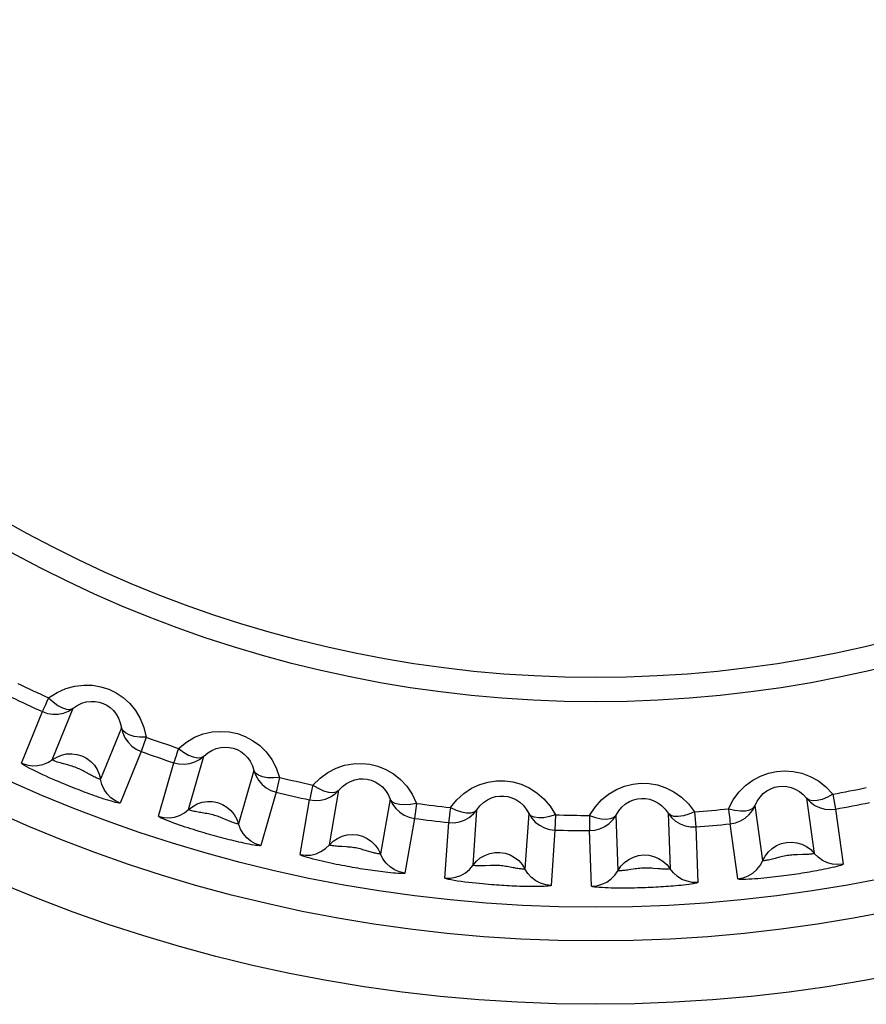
# Model space of a CAD drawing. Header units: millimetres. Extents: x -844 to -217, y -125 to 557.
# Tile 64 of 178: x -563.55 to -558.53, y 215.36 to 221.19. Entities that reach past the tile are written whole.
import ezdxf

# ---------------------------------------------------------------- set-up
doc = ezdxf.new("R2010")
doc.units = ezdxf.units.MM
doc.header["$LTSCALE"] = 23.1
doc.layers.add('R912005577_AM_0', color=7, linetype='CONTINUOUS')

msp = doc.modelspace()

# ---------------------------------------------------------------- linework, layer by layer
at = {"layer": 'R912005577_AM_0', "color": 7}
for p, q in [((-563.5368, 216.7915), (-563.4136, 217.0967)), ((-563.355, 216.8117), (-563.2317, 217.1167)), ((-562.946, 217.0012), (-563.0691, 216.6962)), ((-562.7987, 216.9449), (-562.829, 216.8605)), ((-562.829, 216.8605), (-562.9524, 216.5554)), ((-562.7266, 216.4777), (-562.636, 216.794)), ((-562.5479, 216.5167), (-562.4572, 216.8329)), ((-563.1327, 216.7241), (-563.1584, 216.7382)), ((-562.1609, 216.748), (-562.2515, 216.4318)), ((-562.0086, 216.7074), (-562.0299, 216.6202)), ((-562.0299, 216.6202), (-562.1207, 216.3039)), ((-561.7144, 216.3078), (-561.6572, 216.6317)), ((-561.888, 216.2502), (-561.831, 216.5743)), ((-561.3537, 216.5782), (-561.4108, 216.2542)), ((-561.1979, 216.5537), (-561.21, 216.4648)), ((-558.8881, 216.5834), (-558.8423, 216.2576)), ((-558.7324, 216.6083), (-558.7164, 216.5199)), ((-560.8636, 216.187), (-560.8406, 216.5152)), ((-560.5332, 216.4937), (-560.5561, 216.1655)), ((-559.7083, 216.4954), (-559.6968, 216.1667)), ((-559.5509, 216.5039), (-559.5442, 216.4144)), ((-559.1476, 216.2147), (-559.1933, 216.5405)), ((-558.7164, 216.5199), (-558.6708, 216.194)), ((-562.3186, 216.4532), (-562.346, 216.4648)), ((-561.21, 216.4648), (-561.2673, 216.1408)), ((-561.0303, 216.1117), (-561.0075, 216.4399)), ((-560.3757, 216.4857), (-560.3784, 216.3959)), ((-560.0049, 216.1559), (-560.0163, 216.4847)), ((-560.3784, 216.3959), (-560.4015, 216.0677)), ((-560.1627, 216.0635), (-560.1744, 216.3924)), ((-559.5442, 216.4144), (-559.5328, 216.0855)), ((-559.2949, 216.1063), (-559.3409, 216.4322)), ((-561.4797, 216.2686), (-561.5082, 216.2772)), ((-558.9123, 216.25), (-558.942, 216.2494)), ((-560.6251, 216.1724), (-560.6539, 216.1779)), ((-559.7672, 216.1664), (-559.7968, 216.1689))]:
    msp.add_line(p, q, dxfattribs=at)
for points in [[(-563.3767, 217.1785), (-563.3265, 217.2104), (-563.2751, 217.2336), (-563.2217, 217.2479), (-563.1685, 217.2541), (-563.1169, 217.2524), (-563.0674, 217.2436), (-563.0209, 217.2287), (-562.977, 217.2073), (-562.9351, 217.1793), (-562.8967, 217.1447), (-562.8624, 217.1032), (-562.8338, 217.0557), (-562.8127, 217.0031), (-562.7987, 216.9449)], [(-563.3767, 217.1785), (-563.387, 217.1562), (-563.3956, 217.1367), (-563.4028, 217.1205), (-563.4084, 217.1083), (-563.4119, 217.1003), (-563.4136, 217.0967)], [(-563.3767, 217.1785), (-563.3492, 217.1536), (-563.3219, 217.1328), (-563.295, 217.1185), (-563.2703, 217.1108), (-563.2493, 217.1098), (-563.2317, 217.1167)], [(-563.2317, 217.1167), (-563.2068, 217.1335), (-563.1807, 217.1458), (-563.154, 217.1536), (-563.1275, 217.1572), (-563.1018, 217.1567), (-563.0773, 217.1526), (-563.0543, 217.1453), (-563.0326, 217.1347), (-563.0121, 217.1206), (-562.9932, 217.1032), (-562.9764, 217.0821), (-562.9626, 217.0579), (-562.9522, 217.0308), (-562.946, 217.0012)], [(-563.4136, 217.0967), (-563.3834, 217.0862), (-563.3519, 217.0812), (-563.3199, 217.0818), (-563.2886, 217.0881), (-563.2589, 217.0999), (-563.2317, 217.1167)], [(-562.7987, 216.9449), (-562.8357, 216.9462), (-562.8699, 216.9502), (-562.8991, 216.9586), (-562.9222, 216.9702), (-562.9381, 216.9841), (-562.946, 217.0012)], [(-562.946, 217.0012), (-562.9381, 216.9703), (-562.9249, 216.9412), (-562.9067, 216.9149), (-562.8842, 216.8922), (-562.858, 216.8739), (-562.829, 216.8605)], [(-562.6079, 216.8793), (-562.5612, 216.9163), (-562.5124, 216.9447), (-562.4608, 216.9645), (-562.4085, 216.9762), (-562.3571, 216.9799), (-562.3069, 216.9763), (-562.2591, 216.9663), (-562.2132, 216.9496), (-562.1686, 216.9261), (-562.1269, 216.8958), (-562.0885, 216.858), (-562.055, 216.8138), (-562.0286, 216.7637), (-562.0086, 216.7074)], [(-563.355, 216.8117), (-563.3289, 216.828), (-563.3004, 216.8396), (-563.2703, 216.8462), (-563.2395, 216.8476), (-563.2089, 216.8437), (-563.1795, 216.8346), (-563.152, 216.8207), (-563.1273, 216.8022), (-563.1061, 216.7799), (-563.089, 216.7542), (-563.0766, 216.7261), (-563.0691, 216.6962)], [(-562.6079, 216.8793), (-562.6158, 216.856), (-562.6223, 216.8357), (-562.6278, 216.8189), (-562.632, 216.8062), (-562.6347, 216.7978), (-562.636, 216.794)], [(-562.6079, 216.8793), (-562.5779, 216.8574), (-562.5485, 216.8395), (-562.5203, 216.8281), (-562.495, 216.8231), (-562.474, 216.8243), (-562.4572, 216.8329)], [(-562.4572, 216.8329), (-562.4342, 216.8523), (-562.4094, 216.8672), (-562.3837, 216.8778), (-562.3577, 216.8841), (-562.3321, 216.8863), (-562.3073, 216.8848), (-562.2837, 216.8799), (-562.261, 216.8716), (-562.2391, 216.8598), (-562.2185, 216.8444), (-562.1997, 216.8252), (-562.1833, 216.8026), (-562.1702, 216.7767), (-562.1609, 216.748)], [(-563.5368, 216.7915), (-563.5066, 216.7811), (-563.475, 216.7761), (-563.4431, 216.7768), (-563.4118, 216.7831), (-563.3821, 216.7949), (-563.355, 216.8117)], [(-562.9524, 216.5554), (-562.9551, 216.5546), (-562.9606, 216.555), (-562.9692, 216.5565), (-562.9799, 216.559), (-562.992, 216.5622), (-563.0052, 216.5659), (-563.0192, 216.5701), (-563.0337, 216.5746), (-563.0484, 216.5793), (-563.0631, 216.5842), (-563.0775, 216.589), (-563.0916, 216.5939), (-563.1053, 216.5987), (-563.119, 216.6036), (-563.1326, 216.6085), (-563.1462, 216.6135), (-563.1601, 216.6187), (-563.1741, 216.624), (-563.1881, 216.6293), (-563.2023, 216.6348), (-563.2163, 216.6403), (-563.2304, 216.6458), (-563.2443, 216.6514), (-563.2582, 216.657), (-563.2725, 216.6628), (-563.2871, 216.6689), (-563.3026, 216.6753), (-563.3189, 216.6822), (-563.3361, 216.6896), (-563.3541, 216.6974), (-563.3728, 216.7057), (-563.3921, 216.7143), (-563.4118, 216.7234), (-563.4315, 216.7326), (-563.4512, 216.7421), (-563.4703, 216.7515), (-563.4886, 216.7609), (-563.505, 216.7697), (-563.5189, 216.7776), (-563.5293, 216.7842), (-563.5352, 216.7887), (-563.5368, 216.7915)], [(-563.2875, 216.787), (-563.2974, 216.7897), (-563.3071, 216.7926), (-563.3164, 216.7955), (-563.3253, 216.7984), (-563.3336, 216.8014), (-563.341, 216.8042), (-563.3472, 216.8069), (-563.3517, 216.8091), (-563.3543, 216.8107), (-563.355, 216.8117)], [(-563.1584, 216.7382), (-563.1654, 216.742), (-563.1727, 216.7459), (-563.1802, 216.7497), (-563.188, 216.7535), (-563.1959, 216.7572), (-563.2039, 216.7607), (-563.2121, 216.764), (-563.2205, 216.7672), (-563.2292, 216.7702), (-563.2383, 216.7732), (-563.2478, 216.776), (-563.2575, 216.7788), (-563.2875, 216.787)], [(-562.636, 216.794), (-562.6049, 216.7867), (-562.573, 216.7851), (-562.5412, 216.7891), (-562.5107, 216.7986), (-562.4824, 216.8134), (-562.4572, 216.8329)], [(-561.8119, 216.662), (-561.7694, 216.7037), (-561.7239, 216.7371), (-561.6746, 216.7622), (-561.6238, 216.7793), (-561.573, 216.7883), (-561.5228, 216.79), (-561.4741, 216.7851), (-561.4267, 216.7732), (-561.38, 216.7545), (-561.3353, 216.7287), (-561.2931, 216.6952), (-561.2552, 216.6547), (-561.2238, 216.6076), (-561.1979, 216.5537)], [(-562.0086, 216.7074), (-562.0456, 216.7047), (-562.0799, 216.7052), (-562.1099, 216.7104), (-562.1341, 216.7196), (-562.1513, 216.7318), (-562.1609, 216.748)], [(-562.1609, 216.748), (-562.1499, 216.718), (-562.1337, 216.6905), (-562.1129, 216.6662), (-562.0881, 216.646), (-562.0601, 216.6305), (-562.0299, 216.6202)], [(-559.3498, 216.5215), (-559.3222, 216.5743), (-559.2893, 216.6201), (-559.2502, 216.6592), (-559.2071, 216.6911), (-559.1616, 216.7155), (-559.1144, 216.7326), (-559.0666, 216.7429), (-559.0178, 216.7463), (-558.9676, 216.7429), (-558.9171, 216.7322), (-558.8667, 216.7134), (-558.8181, 216.6866), (-558.7736, 216.6515), (-558.7324, 216.6083)], [(-563.0691, 216.6962), (-563.0701, 216.696), (-563.0724, 216.6964), (-563.0758, 216.6974), (-563.0802, 216.6989), (-563.085, 216.7008), (-563.0904, 216.7031), (-563.0961, 216.7056), (-563.1021, 216.7084), (-563.1082, 216.7114), (-563.1144, 216.7144), (-563.1205, 216.7176), (-563.1266, 216.7208), (-563.1327, 216.7241)], [(-562.9524, 216.5554), (-562.9814, 216.5689), (-563.0075, 216.5872), (-563.03, 216.6099), (-563.0481, 216.6362), (-563.0613, 216.6653), (-563.0691, 216.6962)], [(-561.6572, 216.6317), (-561.6364, 216.6533), (-561.6133, 216.6708), (-561.5888, 216.684), (-561.5636, 216.693), (-561.5384, 216.6979), (-561.5136, 216.6989), (-561.4896, 216.6965), (-561.4661, 216.6906), (-561.4431, 216.6812), (-561.4211, 216.668), (-561.4003, 216.6509), (-561.3817, 216.6301), (-561.366, 216.6057), (-561.3537, 216.5782)], [(-560.9977, 216.5292), (-560.9598, 216.575), (-560.9182, 216.6129), (-560.8719, 216.6429), (-560.8233, 216.6653), (-560.7737, 216.6796), (-560.7238, 216.6867), (-560.6751, 216.6869), (-560.6268, 216.6801), (-560.5782, 216.6664), (-560.5308, 216.6454), (-560.4853, 216.6165), (-560.4433, 216.5802), (-560.4071, 216.5366), (-560.3757, 216.4857)], [(-560.1739, 216.4821), (-560.141, 216.5318), (-560.1034, 216.5739), (-560.0605, 216.6087), (-560.0143, 216.636), (-559.9665, 216.6554), (-559.9177, 216.6675), (-559.8691, 216.6728), (-559.8203, 216.671), (-559.7707, 216.6624), (-559.7216, 216.6465), (-559.6734, 216.6225), (-559.6279, 216.5907), (-559.5873, 216.5512), (-559.5509, 216.5039)], [(-561.8119, 216.662), (-561.8173, 216.638), (-561.8217, 216.6171), (-561.8254, 216.5999), (-561.8283, 216.5868), (-561.8301, 216.5782), (-561.831, 216.5743)], [(-561.831, 216.5743), (-561.7993, 216.5703), (-561.7674, 216.572), (-561.7362, 216.5793), (-561.7069, 216.5919), (-561.6803, 216.6096), (-561.6572, 216.6317)], [(-561.8119, 216.662), (-561.7799, 216.6434), (-561.7488, 216.6287), (-561.7195, 216.6203), (-561.6938, 216.6179), (-561.673, 216.6213), (-561.6572, 216.6317)], [(-559.1933, 216.5405), (-559.1802, 216.5675), (-559.1636, 216.5912), (-559.1444, 216.6114), (-559.1232, 216.6277), (-559.1008, 216.6401), (-559.0775, 216.6488), (-559.0539, 216.6539), (-559.0298, 216.6556), (-559.005, 216.6537), (-558.9799, 216.648), (-558.9549, 216.6382), (-558.9308, 216.6241), (-558.9083, 216.6058), (-558.8881, 216.5834)], [(-562.5479, 216.5167), (-562.5236, 216.5357), (-562.4965, 216.5502), (-562.4672, 216.5599), (-562.4368, 216.5645), (-562.406, 216.5638), (-562.3758, 216.5578), (-562.347, 216.5469), (-562.3205, 216.5311), (-562.2971, 216.5111), (-562.2774, 216.4874), (-562.2621, 216.4607), (-562.2515, 216.4318)], [(-561.1979, 216.5537), (-561.2345, 216.5472), (-561.2687, 216.5441), (-561.299, 216.5462), (-561.324, 216.5527), (-561.3424, 216.5631), (-561.3537, 216.5782)], [(-561.3537, 216.5782), (-561.3396, 216.5495), (-561.3206, 216.5238), (-561.2974, 216.5019), (-561.2706, 216.4844), (-561.2412, 216.4719), (-561.21, 216.4648)], [(-560.8406, 216.5152), (-560.8222, 216.5388), (-560.8011, 216.5586), (-560.7782, 216.5742), (-560.7541, 216.5858), (-560.7296, 216.5933), (-560.705, 216.5971), (-560.6809, 216.5972), (-560.657, 216.5938), (-560.6331, 216.5868), (-560.6096, 216.576), (-560.5872, 216.5612), (-560.5665, 216.5424), (-560.5483, 216.5198), (-560.5332, 216.4937)], [(-560.0163, 216.4847), (-560.0004, 216.5102), (-559.9815, 216.532), (-559.9603, 216.5501), (-559.9375, 216.5641), (-559.9138, 216.5741), (-559.8898, 216.5803), (-559.8658, 216.5829), (-559.8416, 216.582), (-559.8172, 216.5776), (-559.7929, 216.5693), (-559.769, 216.5569), (-559.7465, 216.5404), (-559.726, 216.5198), (-559.7083, 216.4954)], [(-558.7324, 216.6083), (-558.7651, 216.5908), (-558.7967, 216.5772), (-558.8262, 216.5698), (-558.852, 216.5683), (-558.8727, 216.5725), (-558.8881, 216.5834)], [(-558.8881, 216.5834), (-558.8658, 216.5605), (-558.8398, 216.5419), (-558.811, 216.5282), (-558.7801, 216.5198), (-558.7483, 216.5171), (-558.7164, 216.5199)], [(-562.7266, 216.4777), (-562.6955, 216.4704), (-562.6636, 216.4688), (-562.6319, 216.4728), (-562.6014, 216.4824), (-562.5731, 216.4972), (-562.5479, 216.5167)], [(-562.4747, 216.4986), (-562.483, 216.5), (-562.4912, 216.5014), (-562.4994, 216.503), (-562.5075, 216.5046), (-562.5152, 216.5062), (-562.5226, 216.508), (-562.5294, 216.5097), (-562.5355, 216.5115), (-562.5407, 216.5131), (-562.5447, 216.5146), (-562.5472, 216.5159), (-562.5479, 216.5167)], [(-562.346, 216.4648), (-562.3535, 216.4679), (-562.3613, 216.471), (-562.3693, 216.474), (-562.3776, 216.477), (-562.386, 216.4798), (-562.3945, 216.4824), (-562.4033, 216.4849), (-562.4122, 216.4871), (-562.4212, 216.4892), (-562.4305, 216.4911), (-562.4397, 216.4929), (-562.4488, 216.4944), (-562.4747, 216.4986)], [(-560.9977, 216.5292), (-561.0005, 216.5047), (-561.0027, 216.4835), (-561.0046, 216.4659), (-561.0061, 216.4526), (-561.0069, 216.4439), (-561.0075, 216.4399)], [(-561.0075, 216.4399), (-560.9755, 216.4393), (-560.9439, 216.4443), (-560.9137, 216.4548), (-560.8859, 216.4705), (-560.8612, 216.4908), (-560.8406, 216.5152)], [(-560.9977, 216.5292), (-560.9638, 216.514), (-560.9314, 216.5026), (-560.9014, 216.4973), (-560.8756, 216.4977), (-560.8552, 216.5032), (-560.8406, 216.5152)], [(-560.5332, 216.4937), (-560.5161, 216.4667), (-560.4946, 216.4431), (-560.4692, 216.4237), (-560.4407, 216.4091), (-560.4102, 216.3997), (-560.3784, 216.3959)], [(-560.3757, 216.4857), (-560.4113, 216.4754), (-560.4451, 216.4686), (-560.4755, 216.4675), (-560.501, 216.4715), (-560.5204, 216.4798), (-560.5332, 216.4937)], [(-559.5509, 216.5039), (-559.5852, 216.4899), (-559.618, 216.4797), (-559.6482, 216.4755), (-559.674, 216.4767), (-559.6941, 216.483), (-559.7083, 216.4954)], [(-559.7083, 216.4954), (-559.6885, 216.4703), (-559.6646, 216.4491), (-559.6373, 216.4325), (-559.6075, 216.421), (-559.5761, 216.4149), (-559.5442, 216.4144)], [(-559.3498, 216.5215), (-559.3136, 216.5137), (-559.2795, 216.5093), (-559.2491, 216.5104), (-559.2239, 216.5161), (-559.2051, 216.5257), (-559.1933, 216.5405)], [(-559.3498, 216.5215), (-559.3476, 216.497), (-559.3452, 216.4758), (-559.3434, 216.4582), (-559.3421, 216.4449), (-559.3412, 216.4362), (-559.3409, 216.4322)], [(-559.3409, 216.4322), (-559.3095, 216.4382), (-559.2796, 216.4496), (-559.2523, 216.4662), (-559.2283, 216.4873), (-559.2084, 216.5123), (-559.1933, 216.5405)], [(-562.1207, 216.3039), (-562.1234, 216.3029), (-562.129, 216.3026), (-562.1379, 216.3033), (-562.149, 216.3047), (-562.1615, 216.3066), (-562.1753, 216.309), (-562.1899, 216.3118), (-562.2049, 216.3148), (-562.2202, 216.318), (-562.2355, 216.3213), (-562.2504, 216.3247), (-562.265, 216.3281), (-562.2794, 216.3315), (-562.2935, 216.335), (-562.3078, 216.3385), (-562.3221, 216.3421), (-562.3366, 216.3458), (-562.3512, 216.3497), (-562.3659, 216.3536), (-562.3806, 216.3576), (-562.3954, 216.3617), (-562.4101, 216.3658), (-562.4248, 216.3699), (-562.4396, 216.3742), (-562.4547, 216.3786), (-562.4702, 216.3832), (-562.4861, 216.388), (-562.5024, 216.3929), (-562.5187, 216.398), (-562.5351, 216.4032), (-562.5513, 216.4084), (-562.5676, 216.4137), (-562.5842, 216.4192), (-562.6011, 216.425), (-562.6183, 216.431), (-562.6355, 216.4371), (-562.6524, 216.4434), (-562.6687, 216.4496), (-562.6841, 216.4557), (-562.698, 216.4615), (-562.71, 216.4669), (-562.7192, 216.4716), (-562.7246, 216.4751), (-562.7266, 216.4777)], [(-562.2515, 216.4318), (-562.2525, 216.4314), (-562.2549, 216.4316), (-562.2585, 216.4323), (-562.263, 216.4333), (-562.2681, 216.4348), (-562.2738, 216.4365), (-562.2798, 216.4385), (-562.2861, 216.4406), (-562.2926, 216.443), (-562.2991, 216.4454), (-562.3056, 216.448), (-562.3121, 216.4506), (-562.3186, 216.4532)], [(-560.1744, 216.3924), (-560.1425, 216.3951), (-560.1116, 216.4033), (-560.0827, 216.4169), (-560.0566, 216.4354), (-560.0343, 216.4583), (-560.0163, 216.4847)], [(-560.1739, 216.4821), (-560.1742, 216.4576), (-560.1742, 216.4362), (-560.1742, 216.4185), (-560.1743, 216.4052), (-560.1742, 216.3964), (-560.1744, 216.3924)], [(-560.1739, 216.4821), (-560.1387, 216.4706), (-560.1052, 216.4627), (-560.0749, 216.4606), (-560.0492, 216.4636), (-560.0296, 216.4712), (-560.0163, 216.4847)], [(-562.1207, 216.3039), (-562.1509, 216.3143), (-562.1788, 216.3298), (-562.2036, 216.35), (-562.2243, 216.3743), (-562.2405, 216.4018), (-562.2515, 216.4318)], [(-561.7144, 216.3078), (-561.6922, 216.3291), (-561.6668, 216.3464), (-561.6387, 216.3591), (-561.6089, 216.3668), (-561.5782, 216.3694), (-561.5475, 216.3666), (-561.5177, 216.3587), (-561.4897, 216.3458), (-561.4643, 216.3284), (-561.4423, 216.3068), (-561.4243, 216.2819), (-561.4108, 216.2542)], [(-559.1476, 216.2147), (-559.1331, 216.2419), (-559.1142, 216.2662), (-559.0915, 216.2869), (-559.0655, 216.3035), (-559.0371, 216.3154), (-559.007, 216.3223), (-558.9763, 216.3239), (-558.9457, 216.3203), (-558.9161, 216.3116), (-558.8885, 216.2979), (-558.8637, 216.2798), (-558.8423, 216.2576)], [(-561.888, 216.2502), (-561.8563, 216.2463), (-561.8244, 216.248), (-561.7933, 216.2553), (-561.764, 216.268), (-561.7374, 216.2857), (-561.7144, 216.3078)], [(-561.6397, 216.2974), (-561.6481, 216.2979), (-561.6565, 216.2984), (-561.6648, 216.2991), (-561.6729, 216.2999), (-561.6808, 216.3007), (-561.6883, 216.3017), (-561.6953, 216.3027), (-561.7015, 216.3038), (-561.7069, 216.3049), (-561.711, 216.306), (-561.7136, 216.307), (-561.7144, 216.3078)], [(-561.5082, 216.2772), (-561.516, 216.2795), (-561.5241, 216.2817), (-561.5323, 216.2839), (-561.5408, 216.286), (-561.5495, 216.2879), (-561.5583, 216.2897), (-561.5672, 216.2912), (-561.5763, 216.2925), (-561.5855, 216.2936), (-561.5949, 216.2946), (-561.6043, 216.2953), (-561.6135, 216.2959), (-561.6397, 216.2974)], [(-561.4108, 216.2542), (-561.4117, 216.2538), (-561.4141, 216.2537), (-561.4177, 216.254), (-561.4223, 216.2546), (-561.4276, 216.2555), (-561.4334, 216.2566), (-561.4396, 216.2579), (-561.4461, 216.2594), (-561.4528, 216.2611), (-561.4595, 216.2628), (-561.4663, 216.2647), (-561.473, 216.2666), (-561.4797, 216.2686)], [(-560.8636, 216.187), (-560.8438, 216.2106), (-560.8203, 216.2305), (-560.7937, 216.246), (-560.7649, 216.2568), (-560.7346, 216.2625), (-560.7038, 216.263), (-560.6733, 216.2583), (-560.6441, 216.2484), (-560.6171, 216.2337), (-560.5929, 216.2146), (-560.5724, 216.1916), (-560.5561, 216.1655)], [(-561.2673, 216.1408), (-561.2699, 216.1394), (-561.2754, 216.1386), (-561.2843, 216.1383), (-561.2955, 216.1386), (-561.3082, 216.1392), (-561.3221, 216.1401), (-561.3369, 216.1413), (-561.3522, 216.1428), (-561.3677, 216.1443), (-561.3832, 216.1461), (-561.3984, 216.1478), (-561.4134, 216.1497), (-561.428, 216.1516), (-561.4424, 216.1535), (-561.4569, 216.1556), (-561.4716, 216.1577), (-561.4864, 216.1599), (-561.5013, 216.1622), (-561.5163, 216.1645), (-561.5314, 216.167), (-561.5465, 216.1695), (-561.5616, 216.172), (-561.5766, 216.1746), (-561.5918, 216.1773), (-561.6073, 216.1801), (-561.6231, 216.1831), (-561.6395, 216.1862), (-561.6562, 216.1894), (-561.673, 216.1927), (-561.6898, 216.1961), (-561.7064, 216.1996), (-561.7232, 216.2032), (-561.7403, 216.207), (-561.7577, 216.2109), (-561.7755, 216.2151), (-561.7932, 216.2194), (-561.8107, 216.2239), (-561.8276, 216.2283), (-561.8435, 216.2328), (-561.8579, 216.2371), (-561.8704, 216.2412), (-561.8801, 216.2449), (-561.8858, 216.2479), (-561.888, 216.2502)], [(-561.2673, 216.1408), (-561.2984, 216.1479), (-561.3278, 216.1604), (-561.3545, 216.1779), (-561.3777, 216.1999), (-561.3967, 216.2256), (-561.4108, 216.2542)], [(-560.0049, 216.1559), (-559.9877, 216.1814), (-559.9663, 216.2036), (-559.9415, 216.2219), (-559.914, 216.2356), (-559.8844, 216.2445), (-559.8539, 216.2482), (-559.8231, 216.2466), (-559.793, 216.2399), (-559.7646, 216.2281), (-559.7385, 216.2116), (-559.7157, 216.1909), (-559.6968, 216.1667)], [(-559.2949, 216.1063), (-559.2636, 216.1124), (-559.2338, 216.1239), (-559.2065, 216.1404), (-559.1825, 216.1616), (-559.1627, 216.1866), (-559.1476, 216.2147)], [(-559.0733, 216.2279), (-559.0815, 216.2258), (-559.0896, 216.2238), (-559.0977, 216.2218), (-559.1057, 216.22), (-559.1135, 216.2184), (-559.1209, 216.217), (-559.1278, 216.2158), (-559.1341, 216.2149), (-559.1396, 216.2143), (-559.1438, 216.2141), (-559.1466, 216.2142), (-559.1476, 216.2147)], [(-558.942, 216.2494), (-558.9501, 216.2491), (-558.9585, 216.2488), (-558.9671, 216.2483), (-558.9758, 216.2477), (-558.9846, 216.2468), (-558.9935, 216.2457), (-559.0025, 216.2444), (-559.0116, 216.2429), (-559.0207, 216.2411), (-559.0299, 216.2391), (-559.0391, 216.2369), (-559.048, 216.2346), (-559.0733, 216.2279)], [(-558.8423, 216.2576), (-558.843, 216.2569), (-558.8453, 216.2561), (-558.8488, 216.2553), (-558.8534, 216.2544), (-558.8587, 216.2536), (-558.8645, 216.2529), (-558.8709, 216.2522), (-558.8775, 216.2516), (-558.8844, 216.2512), (-558.8913, 216.2507), (-558.8983, 216.2504), (-558.9053, 216.2502), (-558.9123, 216.25)], [(-558.6708, 216.1941), (-558.7026, 216.1912), (-558.7344, 216.194), (-558.7652, 216.2024), (-558.7941, 216.2162), (-558.82, 216.2347), (-558.8423, 216.2576)], [(-561.0303, 216.1117), (-560.9983, 216.111), (-560.9668, 216.1161), (-560.9366, 216.1266), (-560.9088, 216.1423), (-560.8842, 216.1627), (-560.8636, 216.187)], [(-560.7918, 216.1844), (-560.802, 216.1839), (-560.8121, 216.1836), (-560.8219, 216.1835), (-560.8312, 216.1836), (-560.8401, 216.1838), (-560.848, 216.1843), (-560.8547, 216.1849), (-560.8597, 216.1856), (-560.8627, 216.1862), (-560.8636, 216.187)], [(-560.6539, 216.1779), (-560.6617, 216.1793), (-560.6698, 216.1808), (-560.6782, 216.1821), (-560.6867, 216.1833), (-560.6954, 216.1843), (-560.7041, 216.1852), (-560.7129, 216.1858), (-560.7218, 216.1862), (-560.7311, 216.1864), (-560.7407, 216.1864), (-560.7505, 216.1862), (-560.7607, 216.1859), (-560.7918, 216.1844)], [(-560.5561, 216.1655), (-560.5569, 216.165), (-560.5592, 216.1647), (-560.5628, 216.1646), (-560.5674, 216.1647), (-560.5726, 216.165), (-560.5784, 216.1655), (-560.5846, 216.1661), (-560.5911, 216.1669), (-560.5979, 216.1679), (-560.6047, 216.1689), (-560.6115, 216.17), (-560.6183, 216.1712), (-560.6251, 216.1724)], [(-560.4015, 216.0677), (-560.4332, 216.0715), (-560.4638, 216.0809), (-560.4922, 216.0955), (-560.5175, 216.1149), (-560.539, 216.1385), (-560.5561, 216.1655)], [(-560.1627, 216.0635), (-560.1309, 216.0663), (-560.1001, 216.0746), (-560.0712, 216.0882), (-560.0452, 216.1067), (-560.0228, 216.1295), (-560.0049, 216.1559)], [(-559.9296, 216.1613), (-559.938, 216.16), (-559.9463, 216.1588), (-559.9545, 216.1578), (-559.9627, 216.1568), (-559.9706, 216.156), (-559.9781, 216.1554), (-559.9851, 216.1549), (-559.9914, 216.1547), (-559.9969, 216.1547), (-560.0012, 216.1549), (-560.0039, 216.1553), (-560.0049, 216.1559)], [(-559.7968, 216.1689), (-559.8049, 216.1695), (-559.8133, 216.17), (-559.8219, 216.1705), (-559.8306, 216.1707), (-559.8395, 216.1708), (-559.8484, 216.1707), (-559.8575, 216.1703), (-559.8666, 216.1697), (-559.8759, 216.1689), (-559.8853, 216.1678), (-559.8946, 216.1666), (-559.9038, 216.1653), (-559.9296, 216.1613)], [(-559.6968, 216.1667), (-559.6976, 216.166), (-559.6999, 216.1655), (-559.7035, 216.165), (-559.7081, 216.1646), (-559.7135, 216.1644), (-559.7194, 216.1643), (-559.7257, 216.1643), (-559.7324, 216.1644), (-559.7393, 216.1646), (-559.7463, 216.165), (-559.7532, 216.1654), (-559.7602, 216.1658), (-559.7672, 216.1664)], [(-559.5328, 216.0855), (-559.5648, 216.086), (-559.5961, 216.0922), (-559.6259, 216.1037), (-559.6531, 216.1204), (-559.677, 216.1416), (-559.6968, 216.1667)], [(-558.6708, 216.194), (-558.6728, 216.192), (-558.6778, 216.1895), (-558.6862, 216.1865), (-558.6969, 216.1833), (-558.7092, 216.1799), (-558.7227, 216.1765), (-558.7371, 216.1731), (-558.7521, 216.1697), (-558.7674, 216.1664), (-558.7827, 216.1633), (-558.7977, 216.1603), (-558.8124, 216.1574), (-558.8269, 216.1547), (-558.8413, 216.1521), (-558.8557, 216.1495), (-558.8703, 216.147), (-558.885, 216.1445), (-558.8999, 216.1421), (-558.915, 216.1397), (-558.9301, 216.1374), (-558.9452, 216.1351), (-558.9603, 216.1328), (-558.9754, 216.1307), (-558.9907, 216.1285), (-559.0063, 216.1264), (-559.0223, 216.1243), (-559.0388, 216.1222), (-559.0557, 216.1201), (-559.0727, 216.1181), (-559.0897, 216.1162), (-559.1066, 216.1143), (-559.1237, 216.1126), (-559.1411, 216.1109), (-559.1589, 216.1093), (-559.177, 216.1077), (-559.1952, 216.1064), (-559.2133, 216.1052), (-559.2307, 216.1042), (-559.2472, 216.1035), (-559.2622, 216.1032), (-559.2754, 216.1033), (-559.2857, 216.1038), (-559.2921, 216.1048), (-559.2949, 216.1063)], [(-560.4015, 216.0677), (-560.4039, 216.0661), (-560.4092, 216.0647), (-560.4178, 216.0635), (-560.4288, 216.0626), (-560.4413, 216.0619), (-560.455, 216.0614), (-560.4696, 216.061), (-560.4848, 216.0608), (-560.5002, 216.0608), (-560.5156, 216.0608), (-560.5308, 216.061), (-560.5457, 216.0613), (-560.5603, 216.0616), (-560.5748, 216.062), (-560.5892, 216.0625), (-560.6038, 216.0631), (-560.6185, 216.0637), (-560.6334, 216.0644), (-560.6485, 216.0651), (-560.6636, 216.066), (-560.6787, 216.0668), (-560.6937, 216.0678), (-560.7086, 216.0688), (-560.7236, 216.0698), (-560.7389, 216.0709), (-560.7547, 216.0721), (-560.7715, 216.0735), (-560.7892, 216.075), (-560.8079, 216.0767), (-560.8274, 216.0786), (-560.8478, 216.0807), (-560.8688, 216.083), (-560.8903, 216.0855), (-560.9119, 216.0882), (-560.9336, 216.0911), (-560.9547, 216.0941), (-560.9749, 216.0974), (-560.9933, 216.1007), (-561.0089, 216.1039), (-561.0209, 216.107), (-561.0279, 216.1095), (-561.0303, 216.1117)], [(-559.5328, 216.0855), (-559.5351, 216.0837), (-559.5403, 216.0817), (-559.549, 216.0796), (-559.56, 216.0775), (-559.5725, 216.0755), (-559.5863, 216.0735), (-559.601, 216.0716), (-559.6163, 216.0698), (-559.6318, 216.0681), (-559.6473, 216.0666), (-559.6626, 216.0652), (-559.6776, 216.0639), (-559.6922, 216.0627), (-559.7068, 216.0616), (-559.7214, 216.0606), (-559.7361, 216.0596), (-559.7511, 216.0587), (-559.7662, 216.0578), (-559.7814, 216.057), (-559.7966, 216.0562), (-559.8119, 216.0556), (-559.8272, 216.0549), (-559.8424, 216.0543), (-559.8579, 216.0538), (-559.8736, 216.0533), (-559.8897, 216.0529), (-559.9064, 216.0525), (-559.9233, 216.0522), (-559.9404, 216.052), (-559.9576, 216.0519), (-559.9746, 216.0518), (-559.9918, 216.0518), (-560.0093, 216.052), (-560.0271, 216.0522), (-560.0454, 216.0526), (-560.0636, 216.0531), (-560.0816, 216.0538), (-560.0991, 216.0547), (-560.1156, 216.0557), (-560.1305, 216.057), (-560.1436, 216.0584), (-560.1539, 216.06), (-560.1601, 216.0617), (-560.1627, 216.0635)]]:
    msp.add_lwpolyline(points, dxfattribs=at)
for radius in [9, 8.625, 8.4258, 7.2092, 7.0658]:
    msp.add_circle((-560.1373, 224.3643), radius, dxfattribs=at)
for radius, start, end in [(11, 312.5, 227.5), (10, 312.5, 227.5), (7.8823, 244.26656, 245.73344), (7.972, 244.26656, 245.73344), (7.8823, 250.26656, 251.73344), (7.972, 250.26656, 251.73344), (7.8823, 256.26656, 257.73344), (7.972, 256.26656, 257.73344), (7.8823, 280.26656, 281.73344), (7.8823, 262.26656, 263.73344), (7.972, 280.26656, 281.73345), (7.8823, 274.26656, 275.73344), (7.972, 262.26656, 263.73344), (7.8823, 268.26656, 269.73344), (7.972, 268.26656, 269.73344), (7.972, 274.26656, 275.73344)]:
    msp.add_arc((-560.1373, 224.3643), radius, start, end, dxfattribs=at)

doc.saveas('drawing.dxf')
